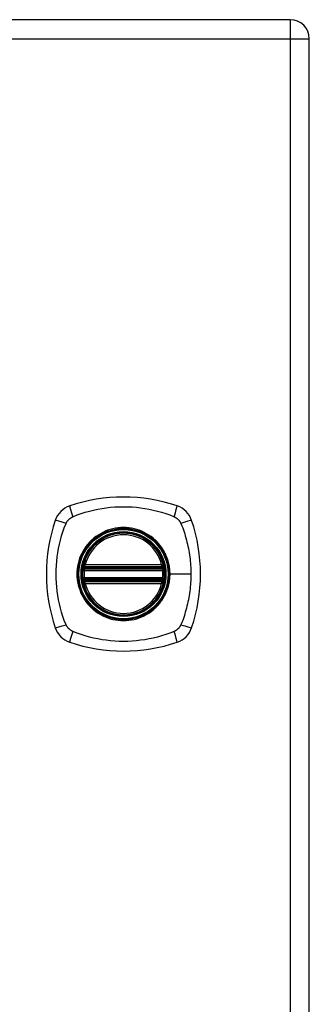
# Model space of a CAD drawing. Header units: inches. Extents: x 4 to 105, y 5 to 58.
# Tile 125 of 133: x 42.18 to 44.4, y 31.74 to 39.29. Entities that reach past the tile are written whole.
import ezdxf

# ---------------------------------------------------------------- set-up
doc = ezdxf.new("R2010")
doc.units = ezdxf.units.IN
doc.header["$MEASUREMENT"] = 0
doc.layers.add('Visible Edges(ANSI)', color=7, linetype='Continuous', lineweight=25)
doc.layers.add('Visible Tangent Edges(ANSI)', color=7, linetype='Continuous', lineweight=25)

msp = doc.modelspace()

# ---------------------------------------------------------------- linework, layer by layer
at = {"layer": 'Visible Edges(ANSI)'}
for p, q in [((44.2497, 39.2885), (28.6237, 39.2885)), ((44.3957, 9.6315), (44.3957, 39.1425)), ((42.6749, 35.0779), (43.2685, 35.0779)), ((42.679, 35.0977), (43.2644, 35.0977)), ((43.2685, 34.9991), (42.6749, 34.9991)), ((43.2644, 34.9793), (42.679, 34.9793))]:
    msp.add_line(p, q, dxfattribs=at)
at = {"layer": 'Visible Edges(ANSI)', "flags": 128}
for points in [[(42.6633, 35.0917), (42.6633, 35.0916), (42.6632, 35.0915), (42.6632, 35.0912), (42.6631, 35.0909), (42.663, 35.0904), (42.6629, 35.0898), (42.6628, 35.0892), (42.6627, 35.0884), (42.6626, 35.0876), (42.6624, 35.0866), (42.6623, 35.0856), (42.6621, 35.0845), (42.6619, 35.0833), (42.6618, 35.0821), (42.6616, 35.0808), (42.6614, 35.0794), (42.6612, 35.078), (42.661, 35.0765), (42.6609, 35.075), (42.6607, 35.0735), (42.6605, 35.0719), (42.6603, 35.0703), (42.6602, 35.0687), (42.66, 35.0671)], [(43.2834, 35.0671), (43.2832, 35.0687), (43.2831, 35.0703), (43.2829, 35.0719), (43.2827, 35.0735), (43.2826, 35.075), (43.2824, 35.0765), (43.2822, 35.078), (43.282, 35.0794), (43.2818, 35.0808), (43.2817, 35.0821), (43.2815, 35.0833), (43.2813, 35.0845), (43.2811, 35.0856), (43.281, 35.0866), (43.2808, 35.0876), (43.2807, 35.0884), (43.2806, 35.0892), (43.2805, 35.0898), (43.2804, 35.0904), (43.2803, 35.0909), (43.2802, 35.0912), (43.2802, 35.0915), (43.2802, 35.0916), (43.2801, 35.0917)], [(42.66, 35.0099), (42.6602, 35.0083), (42.6603, 35.0067), (42.6605, 35.0051), (42.6607, 35.0035), (42.6608, 35.002), (42.661, 35.0005), (42.6612, 34.9991), (42.6614, 34.9976), (42.6616, 34.9963), (42.6618, 34.995), (42.6619, 34.9937), (42.6621, 34.9925), (42.6623, 34.9914), (42.6624, 34.9904), (42.6626, 34.9895), (42.6627, 34.9886), (42.6628, 34.9879), (42.6629, 34.9872), (42.663, 34.9866), (42.6631, 34.9862), (42.6632, 34.9858), (42.6632, 34.9855), (42.6633, 34.9854), (42.6633, 34.9853)], [(43.2801, 34.9853), (43.2802, 34.9854), (43.2802, 34.9855), (43.2802, 34.9858), (43.2803, 34.9862), (43.2804, 34.9866), (43.2805, 34.9872), (43.2806, 34.9879), (43.2807, 34.9886), (43.2808, 34.9895), (43.281, 34.9904), (43.2811, 34.9914), (43.2813, 34.9925), (43.2815, 34.9937), (43.2817, 34.995), (43.2818, 34.9963), (43.282, 34.9976), (43.2822, 34.9991), (43.2824, 35.0005), (43.2826, 35.002), (43.2827, 35.0035), (43.2829, 35.0051), (43.2831, 35.0067), (43.2832, 35.0083), (43.2834, 35.0099)]]:
    msp.add_lwpolyline(points, dxfattribs=at)
at = {"layer": 'Visible Edges(ANSI)'}
for radius in [0.3199, 0.315]:
    msp.add_circle((42.9717, 35.0385), radius, dxfattribs=at)
for centre, radius, start, end in [((44.2497, 39.1425), 0.146, 0, 90), ((42.9717, 34.3495), 1.2795, 71.22784, 108.77216), ((42.617, 35.3933), 0.1772, 108.77216, 161.22784), ((43.3265, 35.3933), 0.1772, 18.77216, 71.22784), ((43.6607, 35.0385), 1.2795, 161.22784, 198.77216), ((42.2827, 35.0385), 1.2795, 341.22784, 18.77216), ((42.9717, 35.0385), 0.313, 13.63439, 166.36561), ((42.9717, 35.0385), 0.313, 166.36561, 170.21598), ((42.679, 35.1095), 0.0118, 166.36561, 270), ((43.2644, 35.1095), 0.0118, 270, 13.63439), ((42.9717, 35.0385), 0.313, 9.78402, 13.63439), ((42.9717, 35.0385), 0.313, 174.74991, 185.25009), ((42.6749, 35.0897), 0.0118, 170.21598, 270), ((43.2685, 35.0897), 0.0118, 270, 9.78402), ((42.9717, 35.0385), 0.313, 354.74991, 5.25009), ((42.6749, 34.9873), 0.0118, 90, 189.78402), ((42.9717, 35.0385), 0.313, 189.78402, 193.63439), ((42.679, 34.9675), 0.0118, 90, 193.63439), ((42.9717, 35.0385), 0.313, 193.63439, 346.36561), ((43.2644, 34.9675), 0.0118, 346.36561, 90), ((43.2685, 34.9873), 0.0118, 350.21598, 90), ((42.9717, 35.0385), 0.313, 346.36561, 350.21598), ((42.617, 34.6838), 0.1772, 198.77216, 251.22784), ((43.3265, 34.6838), 0.1772, 288.77216, 341.22784), ((42.9717, 35.7275), 1.2795, 251.22784, 288.77216)]:
    msp.add_arc(centre, radius, start, end, dxfattribs=at)
at = {"layer": 'Visible Tangent Edges(ANSI)'}
for p, q in [((44.2497, 39.2885), (44.2497, 39.1425)), ((28.6237, 39.1425), (44.2497, 39.1425)), ((44.2497, 39.1425), (44.2497, 9.6315)), ((44.2497, 39.1425), (44.3957, 39.1425)), ((42.6675, 35.1123), (42.679, 35.1095)), ((42.679, 35.0977), (42.679, 35.1095)), ((43.2644, 35.1095), (42.679, 35.1095)), ((43.2644, 35.1095), (43.2759, 35.1123)), ((43.2644, 35.1095), (43.2644, 35.0977)), ((42.66, 35.0671), (42.6718, 35.0661)), ((42.6692, 35.0907), (42.6633, 35.0917)), ((42.6718, 35.0661), (43.2716, 35.0661)), ((42.6749, 35.0779), (42.6749, 35.088)), ((42.679, 35.0878), (42.679, 35.0977)), ((42.679, 35.0878), (43.2644, 35.0878)), ((43.2644, 35.0977), (43.2644, 35.0878)), ((43.2685, 35.088), (43.2685, 35.0779)), ((43.2716, 35.0661), (43.2834, 35.0671)), ((43.2801, 35.0917), (43.2742, 35.0907)), ((43.3238, 35.0385), (43.3286, 35.0385)), ((43.4883, 35.0385), (43.3286, 35.0385)), ((42.66, 35.0099), (42.6718, 35.0109)), ((42.6633, 34.9853), (42.6692, 34.9863)), ((42.679, 34.9675), (42.6675, 34.9647)), ((43.2716, 35.0109), (42.6718, 35.0109)), ((42.6749, 34.989), (42.6749, 34.9991)), ((42.679, 34.9793), (42.679, 34.9892)), ((43.2644, 34.9892), (42.679, 34.9892)), ((42.679, 34.9675), (42.679, 34.9793)), ((42.679, 34.9675), (43.2644, 34.9675)), ((43.2644, 34.9892), (43.2644, 34.9793)), ((43.2644, 34.9793), (43.2644, 34.9675)), ((43.2759, 34.9647), (43.2644, 34.9675)), ((43.2685, 34.9991), (43.2685, 34.989)), ((43.2716, 35.0109), (43.2834, 35.0099)), ((43.2742, 34.9863), (43.2801, 34.9853))]:
    msp.add_line(p, q, dxfattribs=at)
at = {"layer": 'Visible Tangent Edges(ANSI)', "flags": 128}
for points in [[(42.5831, 35.4784), (42.6167, 35.4922), (42.6477, 35.5027), (42.6791, 35.5124), (42.7107, 35.5211), (42.7427, 35.5289), (42.7748, 35.5357), (42.8073, 35.5416), (42.8399, 35.5464), (42.8726, 35.5502), (42.9055, 35.5529), (42.9385, 35.5545), (42.9715, 35.5551), (43.0046, 35.5545), (43.0375, 35.5529), (43.0704, 35.5502), (43.1032, 35.5464), (43.1358, 35.5416), (43.1683, 35.5358), (43.2005, 35.5289), (43.2325, 35.5211), (43.2643, 35.5124), (43.2957, 35.5027), (43.3267, 35.4922), (43.3603, 35.4784)], [(42.5318, 35.4271), (42.5331, 35.4299), (42.5346, 35.4326), (42.5361, 35.4353), (42.5377, 35.4379), (42.5393, 35.4405), (42.5411, 35.4431), (42.5429, 35.4456), (42.5447, 35.448), (42.5467, 35.4504), (42.5487, 35.4528), (42.5508, 35.4551), (42.5529, 35.4573), (42.5552, 35.4594), (42.5574, 35.4615), (42.5598, 35.4635), (42.5622, 35.4655), (42.5646, 35.4673), (42.5671, 35.4691), (42.5697, 35.4709), (42.5723, 35.4726), (42.5749, 35.4741), (42.5776, 35.4757), (42.5804, 35.4771), (42.5831, 35.4784)], [(43.3603, 35.4784), (43.3617, 35.4778), (43.3631, 35.4771), (43.3644, 35.4764), (43.3658, 35.4757), (43.3671, 35.4749), (43.3685, 35.4741), (43.3698, 35.4734), (43.3711, 35.4726), (43.3724, 35.4717), (43.3737, 35.4709), (43.375, 35.47), (43.3763, 35.4692), (43.3775, 35.4683), (43.3788, 35.4673), (43.38, 35.4664), (43.3813, 35.4655), (43.3825, 35.4645), (43.3836, 35.4635), (43.3848, 35.4625), (43.386, 35.4615), (43.3871, 35.4605), (43.3883, 35.4594), (43.3894, 35.4583), (43.3905, 35.4573)], [(42.5318, 34.6499), (42.518, 34.6835), (42.5075, 34.7145), (42.4979, 34.7459), (42.4891, 34.7775), (42.4813, 34.8095), (42.4745, 34.8416), (42.4686, 34.8741), (42.4638, 34.9067), (42.46, 34.9394), (42.4573, 34.9723), (42.4557, 35.0053), (42.4551, 35.0383), (42.4557, 35.0714), (42.4573, 35.1043), (42.46, 35.1372), (42.4638, 35.17), (42.4686, 35.2026), (42.4744, 35.2351), (42.4813, 35.2673), (42.4891, 35.2993), (42.4978, 35.3311), (42.5075, 35.3625), (42.518, 35.3935), (42.5318, 35.4271)], [(43.3905, 35.4573), (43.3915, 35.4562), (43.3926, 35.4551), (43.3937, 35.4539), (43.3947, 35.4528), (43.3957, 35.4516), (43.3967, 35.4505), (43.3977, 35.4493), (43.3986, 35.4481), (43.3996, 35.4469), (43.4005, 35.4456), (43.4014, 35.4444), (43.4023, 35.4431), (43.4032, 35.4419), (43.4041, 35.4406), (43.4049, 35.4393), (43.4057, 35.438), (43.4065, 35.4367), (43.4073, 35.4353), (43.4081, 35.434), (43.4088, 35.4326), (43.4096, 35.4313), (43.4103, 35.4299), (43.411, 35.4285), (43.4116, 35.4271)], [(43.4116, 35.4271), (43.4199, 35.4089), (43.4254, 35.3936), (43.4308, 35.3781), (43.4359, 35.3625), (43.4409, 35.3469), (43.4456, 35.3311), (43.4501, 35.3153), (43.4543, 35.2994), (43.4583, 35.2834), (43.4621, 35.2674), (43.4657, 35.2513), (43.469, 35.2352), (43.472, 35.219), (43.4748, 35.2027), (43.4773, 35.1864), (43.4796, 35.1701), (43.4816, 35.1538), (43.4834, 35.1374), (43.4849, 35.1209), (43.4861, 35.1045), (43.4871, 35.088), (43.4877, 35.0715), (43.4881, 35.055), (43.4883, 35.0385)], [(43.3238, 35.0385), (43.3136, 34.9541), (43.2836, 34.8746), (43.2352, 34.8045), (43.1718, 34.7485), (43.0965, 34.7091), (43.0139, 34.6889), (42.9287, 34.689), (42.8464, 34.7094), (42.7711, 34.7489), (42.7077, 34.805), (42.6598, 34.8747), (42.6297, 34.9544), (42.6196, 35.0387), (42.6298, 35.1231), (42.66, 35.2026), (42.7082, 35.2725), (42.7715, 35.3285), (42.8467, 35.3678), (42.9293, 35.3881), (43.0145, 35.388), (43.0969, 35.3677), (43.1722, 35.3282), (43.2356, 35.2721), (43.2837, 35.2022), (43.3136, 35.1228), (43.3238, 35.0385)], [(43.1993, 35.3131), (43.1831, 35.3257), (43.1662, 35.3374), (43.1487, 35.3482), (43.1305, 35.3579), (43.1118, 35.3665), (43.0926, 35.3741), (43.0731, 35.3806), (43.0533, 35.3859), (43.0332, 35.39), (43.0128, 35.393), (42.9923, 35.3948), (42.9716, 35.3954), (42.951, 35.3948), (42.9305, 35.393), (42.9101, 35.39), (42.8899, 35.3858), (42.87, 35.3805), (42.8504, 35.374), (42.8313, 35.3665), (42.8126, 35.3578), (42.7945, 35.3481), (42.7771, 35.3374), (42.7602, 35.3257), (42.7441, 35.3131)], [(42.6971, 35.2661), (42.6845, 35.2499), (42.6728, 35.2331), (42.662, 35.2155), (42.6523, 35.1973), (42.6436, 35.1786), (42.636, 35.1595), (42.6296, 35.1399), (42.6243, 35.12), (42.6202, 35.0999), (42.6172, 35.0795), (42.6154, 35.059), (42.6148, 35.0384), (42.6154, 35.0177), (42.6172, 34.9973), (42.6202, 34.977), (42.6244, 34.9569), (42.6297, 34.9369), (42.6362, 34.9173), (42.6437, 34.8981), (42.6524, 34.8794), (42.6621, 34.8613), (42.6728, 34.8439), (42.6845, 34.8271), (42.6971, 34.8109)], [(42.7441, 35.3131), (42.742, 35.3113), (42.7399, 35.3095), (42.7378, 35.3077), (42.7357, 35.3059), (42.7336, 35.304), (42.7316, 35.3022), (42.7295, 35.3003), (42.7275, 35.2984), (42.7255, 35.2965), (42.7235, 35.2946), (42.7215, 35.2926), (42.7195, 35.2907), (42.7176, 35.2887), (42.7156, 35.2867), (42.7137, 35.2847), (42.7118, 35.2827), (42.7099, 35.2807), (42.708, 35.2786), (42.7062, 35.2766), (42.7043, 35.2745), (42.7025, 35.2724), (42.7007, 35.2703), (42.6989, 35.2682), (42.6971, 35.2661)], [(43.2463, 35.2661), (43.2445, 35.2682), (43.2427, 35.2703), (43.2409, 35.2724), (43.2391, 35.2745), (43.2372, 35.2766), (43.2354, 35.2786), (43.2335, 35.2807), (43.2316, 35.2827), (43.2297, 35.2847), (43.2278, 35.2867), (43.2258, 35.2887), (43.2239, 35.2907), (43.2219, 35.2926), (43.2199, 35.2946), (43.2179, 35.2965), (43.2159, 35.2984), (43.2139, 35.3003), (43.2118, 35.3022), (43.2098, 35.304), (43.2077, 35.3059), (43.2056, 35.3077), (43.2035, 35.3095), (43.2014, 35.3113), (43.1993, 35.3131)], [(43.3286, 35.0385), (43.3284, 35.0488), (43.328, 35.059), (43.3272, 35.0693), (43.3262, 35.0795), (43.3248, 35.0898), (43.3232, 35.1), (43.3213, 35.1101), (43.3191, 35.1202), (43.3166, 35.1301), (43.3138, 35.14), (43.3107, 35.1498), (43.3074, 35.1595), (43.3037, 35.1691), (43.2998, 35.1786), (43.2956, 35.188), (43.2912, 35.1973), (43.2864, 35.2065), (43.2814, 35.2155), (43.2762, 35.2243), (43.2707, 35.233), (43.265, 35.2416), (43.259, 35.2499), (43.2528, 35.2581), (43.2463, 35.2661)], [(42.6675, 35.1123), (42.6673, 35.1114), (42.6671, 35.1104), (42.667, 35.1095), (42.6668, 35.1085), (42.6667, 35.1076), (42.6666, 35.1066), (42.6665, 35.1057), (42.6664, 35.1047), (42.6664, 35.1038), (42.6664, 35.1028), (42.6664, 35.1019), (42.6665, 35.1009), (42.6665, 35.1), (42.6666, 35.0991), (42.6668, 35.0982), (42.6669, 35.0973), (42.6671, 35.0964), (42.6673, 35.0955), (42.6675, 35.0946), (42.6678, 35.0938), (42.6681, 35.093), (42.6685, 35.0922), (42.6688, 35.0914), (42.6692, 35.0907)], [(43.2742, 35.0907), (43.2746, 35.0914), (43.275, 35.0922), (43.2753, 35.093), (43.2756, 35.0938), (43.2759, 35.0946), (43.2761, 35.0955), (43.2763, 35.0964), (43.2765, 35.0973), (43.2767, 35.0982), (43.2768, 35.0991), (43.2769, 35.1), (43.2769, 35.1009), (43.277, 35.1019), (43.277, 35.1028), (43.277, 35.1038), (43.277, 35.1047), (43.2769, 35.1057), (43.2768, 35.1066), (43.2767, 35.1076), (43.2766, 35.1085), (43.2765, 35.1095), (43.2763, 35.1104), (43.2761, 35.1114), (43.2759, 35.1123)], [(42.6692, 35.0907), (42.6694, 35.0905), (42.6696, 35.0903), (42.6698, 35.0902), (42.67, 35.09), (42.6702, 35.0899), (42.6704, 35.0897), (42.6707, 35.0896), (42.6709, 35.0895), (42.6711, 35.0893), (42.6713, 35.0892), (42.6716, 35.0891), (42.6718, 35.089), (42.6721, 35.0888), (42.6723, 35.0887), (42.6726, 35.0886), (42.6728, 35.0885), (42.6731, 35.0884), (42.6733, 35.0884), (42.6736, 35.0883), (42.6738, 35.0882), (42.6741, 35.0881), (42.6744, 35.0881), (42.6746, 35.088), (42.6749, 35.088)], [(42.6718, 35.0661), (42.6719, 35.0668), (42.6721, 35.0676), (42.6722, 35.0684), (42.6724, 35.0691), (42.6726, 35.0699), (42.6728, 35.0706), (42.6729, 35.0713), (42.6731, 35.072), (42.6733, 35.0726), (42.6735, 35.0732), (42.6736, 35.0738), (42.6738, 35.0744), (42.674, 35.0749), (42.6741, 35.0754), (42.6742, 35.0759), (42.6744, 35.0763), (42.6745, 35.0767), (42.6746, 35.077), (42.6747, 35.0772), (42.6748, 35.0775), (42.6748, 35.0776), (42.6749, 35.0778), (42.6749, 35.0778), (42.6749, 35.0779)], [(42.6749, 35.088), (42.6751, 35.0879), (42.6752, 35.0879), (42.6754, 35.0879), (42.6756, 35.0879), (42.6758, 35.0879), (42.6759, 35.0879), (42.6761, 35.0879), (42.6763, 35.0879), (42.6764, 35.0879), (42.6766, 35.0878), (42.6768, 35.0878), (42.677, 35.0878), (42.6771, 35.0878), (42.6773, 35.0878), (42.6775, 35.0878), (42.6776, 35.0878), (42.6778, 35.0878), (42.678, 35.0878), (42.6782, 35.0878), (42.6783, 35.0878), (42.6785, 35.0878), (42.6787, 35.0878), (42.6788, 35.0878), (42.679, 35.0878)], [(43.2463, 34.8109), (43.2528, 34.8189), (43.259, 34.8271), (43.265, 34.8355), (43.2708, 34.8441), (43.2763, 34.8528), (43.2815, 34.8617), (43.2865, 34.8707), (43.2912, 34.8798), (43.2957, 34.8891), (43.2998, 34.8984), (43.3037, 34.9079), (43.3074, 34.9175), (43.3107, 34.9272), (43.3138, 34.937), (43.3166, 34.9469), (43.3191, 34.9569), (43.3213, 34.967), (43.3232, 34.9771), (43.3249, 34.9873), (43.3262, 34.9975), (43.3273, 35.0078), (43.328, 35.018), (43.3284, 35.0283), (43.3286, 35.0385)], [(43.2644, 35.0878), (43.2646, 35.0878), (43.2647, 35.0878), (43.2649, 35.0878), (43.2651, 35.0878), (43.2653, 35.0878), (43.2654, 35.0878), (43.2656, 35.0878), (43.2658, 35.0878), (43.2659, 35.0878), (43.2661, 35.0878), (43.2663, 35.0878), (43.2665, 35.0878), (43.2666, 35.0878), (43.2668, 35.0878), (43.267, 35.0879), (43.2671, 35.0879), (43.2673, 35.0879), (43.2675, 35.0879), (43.2677, 35.0879), (43.2678, 35.0879), (43.268, 35.0879), (43.2682, 35.0879), (43.2683, 35.0879), (43.2685, 35.088)], [(43.2685, 35.088), (43.2688, 35.088), (43.269, 35.0881), (43.2693, 35.0881), (43.2696, 35.0882), (43.2698, 35.0883), (43.2701, 35.0884), (43.2704, 35.0884), (43.2706, 35.0885), (43.2709, 35.0886), (43.2711, 35.0887), (43.2714, 35.0888), (43.2716, 35.089), (43.2718, 35.0891), (43.2721, 35.0892), (43.2723, 35.0893), (43.2725, 35.0895), (43.2728, 35.0896), (43.273, 35.0897), (43.2732, 35.0899), (43.2734, 35.09), (43.2736, 35.0902), (43.2738, 35.0903), (43.274, 35.0905), (43.2742, 35.0907)], [(43.2685, 35.0779), (43.2685, 35.0778), (43.2685, 35.0778), (43.2686, 35.0776), (43.2686, 35.0775), (43.2687, 35.0772), (43.2688, 35.077), (43.2689, 35.0767), (43.269, 35.0763), (43.2692, 35.0759), (43.2693, 35.0754), (43.2695, 35.0749), (43.2696, 35.0744), (43.2698, 35.0738), (43.27, 35.0732), (43.2701, 35.0726), (43.2703, 35.072), (43.2705, 35.0713), (43.2707, 35.0706), (43.2708, 35.0699), (43.271, 35.0691), (43.2712, 35.0684), (43.2713, 35.0676), (43.2715, 35.0668), (43.2716, 35.0661)], [(43.4883, 35.0385), (43.4881, 35.022), (43.4877, 35.0055), (43.4871, 34.989), (43.4861, 34.9725), (43.4849, 34.956), (43.4834, 34.9396), (43.4816, 34.9232), (43.4796, 34.9068), (43.4773, 34.8905), (43.4748, 34.8742), (43.472, 34.8579), (43.4689, 34.8417), (43.4656, 34.8256), (43.4621, 34.8095), (43.4583, 34.7935), (43.4543, 34.7776), (43.4501, 34.7617), (43.4456, 34.7459), (43.4409, 34.7302), (43.4359, 34.7145), (43.4308, 34.699), (43.4254, 34.6835), (43.4199, 34.6681), (43.4116, 34.6499)], [(42.6692, 34.9863), (42.6688, 34.9856), (42.6685, 34.9848), (42.6681, 34.9841), (42.6678, 34.9832), (42.6675, 34.9824), (42.6673, 34.9815), (42.6671, 34.9806), (42.6669, 34.9798), (42.6668, 34.9788), (42.6666, 34.9779), (42.6665, 34.977), (42.6665, 34.9761), (42.6664, 34.9751), (42.6664, 34.9742), (42.6664, 34.9732), (42.6664, 34.9723), (42.6665, 34.9713), (42.6666, 34.9704), (42.6667, 34.9694), (42.6668, 34.9685), (42.667, 34.9675), (42.6671, 34.9666), (42.6673, 34.9657), (42.6675, 34.9647)], [(42.6749, 34.989), (42.6746, 34.989), (42.6744, 34.9889), (42.6741, 34.9889), (42.6738, 34.9888), (42.6736, 34.9887), (42.6733, 34.9886), (42.6731, 34.9886), (42.6728, 34.9885), (42.6725, 34.9884), (42.6723, 34.9883), (42.6721, 34.9882), (42.6718, 34.988), (42.6716, 34.9879), (42.6713, 34.9878), (42.6711, 34.9877), (42.6709, 34.9875), (42.6707, 34.9874), (42.6704, 34.9873), (42.6702, 34.9871), (42.67, 34.987), (42.6698, 34.9868), (42.6696, 34.9867), (42.6694, 34.9865), (42.6692, 34.9863)], [(42.6749, 34.9991), (42.6749, 34.9992), (42.6749, 34.9992), (42.6748, 34.9994), (42.6748, 34.9995), (42.6747, 34.9998), (42.6746, 35), (42.6745, 35.0004), (42.6744, 35.0007), (42.6742, 35.0011), (42.6741, 35.0016), (42.6739, 35.0021), (42.6738, 35.0026), (42.6736, 35.0032), (42.6735, 35.0038), (42.6733, 35.0044), (42.6731, 35.0051), (42.6729, 35.0057), (42.6728, 35.0064), (42.6726, 35.0072), (42.6724, 35.0079), (42.6722, 35.0087), (42.6721, 35.0094), (42.6719, 35.0102), (42.6718, 35.0109)], [(42.679, 34.9892), (42.6788, 34.9892), (42.6787, 34.9892), (42.6785, 34.9892), (42.6783, 34.9892), (42.6782, 34.9892), (42.678, 34.9892), (42.6778, 34.9892), (42.6776, 34.9892), (42.6775, 34.9892), (42.6773, 34.9892), (42.6771, 34.9892), (42.677, 34.9892), (42.6768, 34.9892), (42.6766, 34.9892), (42.6764, 34.9892), (42.6763, 34.9891), (42.6761, 34.9891), (42.6759, 34.9891), (42.6758, 34.9891), (42.6756, 34.9891), (42.6754, 34.9891), (42.6752, 34.9891), (42.6751, 34.9891), (42.6749, 34.989)], [(43.2685, 34.989), (43.2683, 34.9891), (43.2682, 34.9891), (43.268, 34.9891), (43.2678, 34.9891), (43.2677, 34.9891), (43.2675, 34.9891), (43.2673, 34.9891), (43.2671, 34.9891), (43.267, 34.9892), (43.2668, 34.9892), (43.2666, 34.9892), (43.2665, 34.9892), (43.2663, 34.9892), (43.2661, 34.9892), (43.2659, 34.9892), (43.2658, 34.9892), (43.2656, 34.9892), (43.2654, 34.9892), (43.2653, 34.9892), (43.2651, 34.9892), (43.2649, 34.9892), (43.2647, 34.9892), (43.2646, 34.9892), (43.2644, 34.9892)], [(43.2716, 35.0109), (43.2715, 35.0102), (43.2713, 35.0094), (43.2712, 35.0087), (43.271, 35.0079), (43.2708, 35.0072), (43.2707, 35.0064), (43.2705, 35.0057), (43.2703, 35.0051), (43.2701, 35.0044), (43.27, 35.0038), (43.2698, 35.0032), (43.2696, 35.0026), (43.2695, 35.0021), (43.2693, 35.0016), (43.2692, 35.0011), (43.269, 35.0007), (43.2689, 35.0004), (43.2688, 35), (43.2687, 34.9998), (43.2686, 34.9995), (43.2686, 34.9994), (43.2685, 34.9992), (43.2685, 34.9992), (43.2685, 34.9991)], [(43.2742, 34.9863), (43.274, 34.9865), (43.2738, 34.9867), (43.2736, 34.9868), (43.2734, 34.987), (43.2732, 34.9871), (43.273, 34.9873), (43.2728, 34.9874), (43.2725, 34.9875), (43.2723, 34.9877), (43.2721, 34.9878), (43.2718, 34.9879), (43.2716, 34.988), (43.2714, 34.9882), (43.2711, 34.9883), (43.2709, 34.9884), (43.2706, 34.9885), (43.2704, 34.9886), (43.2701, 34.9886), (43.2698, 34.9887), (43.2696, 34.9888), (43.2693, 34.9889), (43.269, 34.9889), (43.2688, 34.989), (43.2685, 34.989)], [(43.2759, 34.9647), (43.2761, 34.9657), (43.2763, 34.9666), (43.2765, 34.9675), (43.2766, 34.9685), (43.2767, 34.9694), (43.2768, 34.9704), (43.2769, 34.9713), (43.277, 34.9723), (43.277, 34.9732), (43.277, 34.9742), (43.277, 34.9751), (43.2769, 34.9761), (43.2769, 34.977), (43.2768, 34.9779), (43.2767, 34.9788), (43.2765, 34.9798), (43.2763, 34.9806), (43.2761, 34.9815), (43.2759, 34.9824), (43.2756, 34.9832), (43.2753, 34.9841), (43.275, 34.9848), (43.2746, 34.9856), (43.2742, 34.9863)], [(42.6971, 34.8109), (42.6989, 34.8088), (42.7007, 34.8067), (42.7025, 34.8046), (42.7043, 34.8025), (42.7062, 34.8004), (42.708, 34.7984), (42.7099, 34.7963), (42.7118, 34.7943), (42.7137, 34.7923), (42.7156, 34.7903), (42.7176, 34.7883), (42.7195, 34.7863), (42.7215, 34.7844), (42.7235, 34.7824), (42.7255, 34.7805), (42.7275, 34.7786), (42.7295, 34.7767), (42.7316, 34.7748), (42.7336, 34.773), (42.7357, 34.7711), (42.7378, 34.7693), (42.7399, 34.7675), (42.742, 34.7657), (42.7441, 34.7639)], [(43.1993, 34.7639), (43.2014, 34.7657), (43.2035, 34.7675), (43.2056, 34.7693), (43.2077, 34.7711), (43.2098, 34.7729), (43.2118, 34.7748), (43.2138, 34.7767), (43.2159, 34.7786), (43.2179, 34.7805), (43.2199, 34.7824), (43.2219, 34.7843), (43.2238, 34.7863), (43.2258, 34.7883), (43.2277, 34.7903), (43.2297, 34.7923), (43.2316, 34.7943), (43.2335, 34.7963), (43.2354, 34.7983), (43.2372, 34.8004), (43.2391, 34.8025), (43.2409, 34.8046), (43.2427, 34.8067), (43.2445, 34.8088), (43.2463, 34.8109)], [(42.7441, 34.7639), (42.7603, 34.7513), (42.7772, 34.7396), (42.7948, 34.7289), (42.8129, 34.7192), (42.8316, 34.7105), (42.8508, 34.7029), (42.8703, 34.6964), (42.8901, 34.6911), (42.9102, 34.687), (42.9305, 34.684), (42.951, 34.6822), (42.9717, 34.6816), (42.9923, 34.6822), (43.0129, 34.684), (43.0333, 34.687), (43.0534, 34.6912), (43.0733, 34.6965), (43.0929, 34.7029), (43.112, 34.7105), (43.1307, 34.7191), (43.1488, 34.7289), (43.1663, 34.7396), (43.1832, 34.7513), (43.1993, 34.7639)], [(42.5831, 34.5986), (42.5804, 34.5999), (42.5776, 34.6014), (42.5749, 34.6029), (42.5723, 34.6045), (42.5697, 34.6061), (42.5671, 34.6079), (42.5646, 34.6097), (42.5622, 34.6115), (42.5598, 34.6135), (42.5575, 34.6155), (42.5552, 34.6176), (42.553, 34.6197), (42.5509, 34.6219), (42.5488, 34.6242), (42.5468, 34.6265), (42.5448, 34.6289), (42.5429, 34.6314), (42.5411, 34.6339), (42.5394, 34.6364), (42.5377, 34.639), (42.5361, 34.6417), (42.5346, 34.6444), (42.5331, 34.6471), (42.5318, 34.6499)], [(43.4116, 34.6499), (43.4103, 34.6471), (43.4089, 34.6444), (43.4073, 34.6417), (43.4058, 34.6391), (43.4041, 34.6365), (43.4024, 34.6339), (43.4006, 34.6314), (43.3987, 34.629), (43.3967, 34.6266), (43.3947, 34.6243), (43.3927, 34.622), (43.3905, 34.6198), (43.3883, 34.6177), (43.386, 34.6156), (43.3837, 34.6136), (43.3813, 34.6116), (43.3789, 34.6097), (43.3763, 34.6079), (43.3738, 34.6062), (43.3712, 34.6045), (43.3685, 34.6029), (43.3658, 34.6014), (43.3631, 34.5999), (43.3603, 34.5986)], [(43.3603, 34.5986), (43.3267, 34.5848), (43.2957, 34.5743), (43.2643, 34.5646), (43.2325, 34.5559), (43.2005, 34.5481), (43.1683, 34.5412), (43.1358, 34.5354), (43.1032, 34.5306), (43.0704, 34.5268), (43.0375, 34.5241), (43.0046, 34.5225), (42.9715, 34.5219), (42.9385, 34.5225), (42.9055, 34.5241), (42.8726, 34.5268), (42.8399, 34.5306), (42.8073, 34.5354), (42.7748, 34.5413), (42.7427, 34.5481), (42.7107, 34.5559), (42.6791, 34.5647), (42.6477, 34.5743), (42.6167, 34.5848), (42.5831, 34.5986)]]:
    msp.add_lwpolyline(points, dxfattribs=at)
at = {"layer": 'Visible Tangent Edges(ANSI)'}
for radius in [0.3464, 0.3422, 0.3254, 0.3242]:
    msp.add_circle((42.9717, 35.0385), radius, dxfattribs=at)
for start, end in [(13.63439, 166.36561), (174.74991, 185.25009), (354.74991, 5.25009), (193.63439, 346.36561)]:
    msp.add_arc((42.9717, 35.0385), 0.3012, start, end, dxfattribs=at)
for centre, major_axis, ratio, start_param, end_param in [((42.5974, 35.4508), (-0.0372, 0.1121), 0.042597, 0.170073, 1.307344), ((43.346, 35.4508), (0.0372, 0.1121), 0.042597, 4.975842, 6.113112), ((42.5594, 35.4128), (-0.1121, 0.0372), 0.042597, 4.975842, 6.113112), ((43.384, 35.4128), (0.1121, 0.0372), 0.042597, 0.170073, 1.307344), ((42.6635, 35.0916), (0.00773, 0.00893), 0.431674, 4.96723, 6.283185), ((43.2799, 35.0916), (-0.00773, 0.00893), 0.431674, 0, 1.315955), ((42.6749, 35.0862), (0.0021, 0.0116), 0.025638, 0, 1.426581), ((43.2685, 35.0862), (-0.0021, 0.0116), 0.025638, 4.856604, 6.283185), ((42.6635, 34.9854), (0.00773, -0.00893), 0.431674, 0, 1.315955), ((42.6749, 34.9908), (0.0021, -0.0116), 0.025638, 4.856604, 6.283185), ((43.2685, 34.9908), (-0.0021, -0.0116), 0.025638, 0, 1.426581), ((43.2799, 34.9854), (-0.00773, -0.00893), 0.431674, 4.96723, 6.283185), ((42.5594, 34.6642), (-0.1121, -0.0372), 0.042597, 0.170073, 1.307344), ((43.384, 34.6642), (0.1121, -0.0372), 0.042597, 4.975842, 6.113112), ((42.5974, 34.6262), (-0.0372, -0.1121), 0.042597, 4.975842, 6.113112), ((43.346, 34.6262), (0.0372, -0.1121), 0.042597, 0.170073, 1.307344)]:
    msp.add_ellipse(centre, major_axis=major_axis, ratio=ratio, start_param=start_param, end_param=end_param, dxfattribs=at)

doc.saveas('drawing.dxf')
